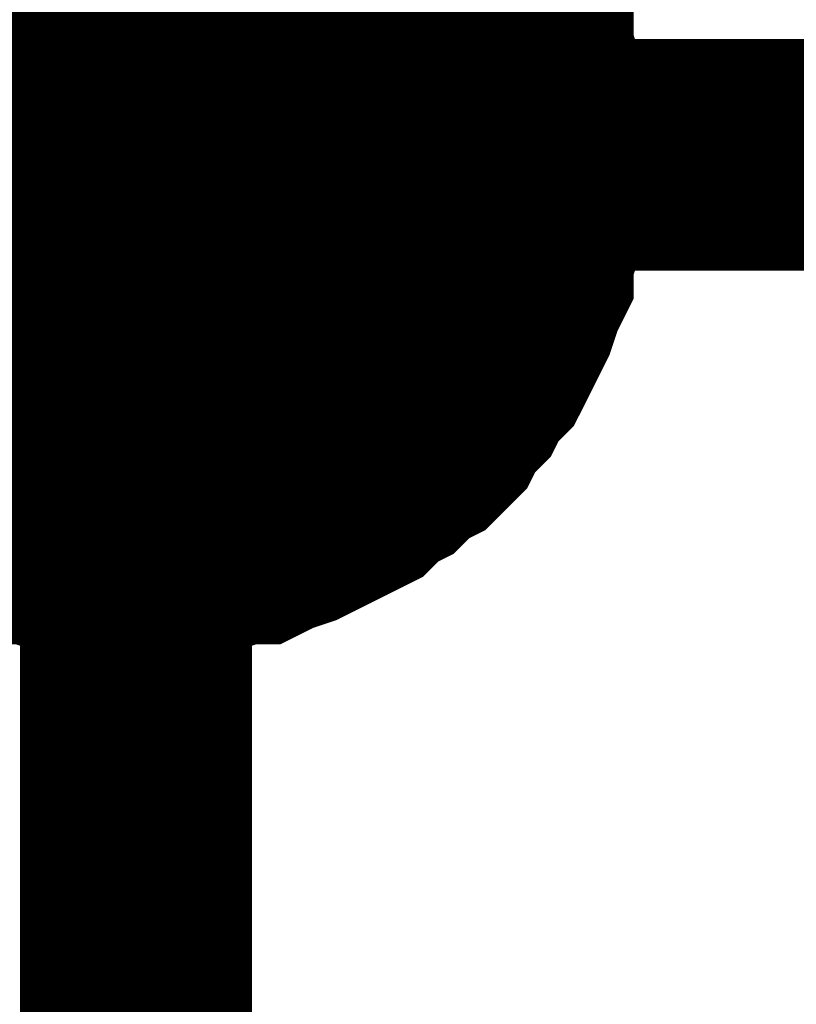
# Model space of a CAD drawing. Header units: inches. Extents: x 0 to 17, y 0 to 11.
# Tile 86 of 256: x 12.0939 to 12.1334, y 7.6564 to 7.7066. Entities that reach past the tile are written whole.
import ezdxf

# ---------------------------------------------------------------- set-up
doc = ezdxf.new("R2010")
doc.units = ezdxf.units.IN
doc.header["$MEASUREMENT"] = 0
doc.layers.add('Sheet', color=255, linetype='Continuous')

msp = doc.modelspace()

# ---------------------------------------------------------------- linework, layer by layer
at = {"layer": 'Sheet'}
for points in [[(12.799953, 7.99982, 0.0118, 0.0118, 0), (12.099813, 7.99982, 0.0118, 0.0118, 0), (12.099813, 7.899906, 0.0118, 0.0118, 0), (12.099813, 7.699683, 0.0118, 0.0118, 0), (12.099813, 7.499856, 0.0118, 0.0118, 0), (12.099813, 7.299632, 0.0118, 0.0118, 0), (12.099813, 7.099805, 0.0118, 0.0118, 0), (12.099813, 6.999892, 0.0118, 0.0118, 0), (12.099813, 6.899978, 0.0118, 0.0118, 0), (12.099813, 6.799668, 0.0118, 0.0118, 0), (12.799953, 6.799668, 0.0118, 0.0118, 0)], [(12.114879, 7.713163, 0.0118, 0.0118, 0), (12.115275, 7.71237, 0.0118, 0.0118, 0), (12.116068, 7.711577, 0.0118, 0.0118, 0), (12.116465, 7.710784, 0.0118, 0.0118, 0), (12.117257, 7.709991, 0.0118, 0.0118, 0), (12.117654, 7.709198, 0.0118, 0.0118, 0), (12.11805, 7.708405, 0.0118, 0.0118, 0), (12.118447, 7.707612, 0.0118, 0.0118, 0), (12.118843, 7.706423, 0.0118, 0.0118, 0), (12.11924, 7.70563, 0.0118, 0.0118, 0), (12.11924, 7.704837, 0.0118, 0.0118, 0), (12.119636, 7.703648, 0.0118, 0.0118, 0), (12.119636, 7.702855, 0.0118, 0.0118, 0), (12.120033, 7.701665, 0.0118, 0.0118, 0), (12.120033, 7.700872, 0.0118, 0.0118, 0), (12.120033, 7.699683, 0.0118, 0.0118, 0)], [(12.114879, 7.713163, 0.0118, 0.0118, 0), (12.115275, 7.71237, 0.0118, 0.0118, 0), (12.116068, 7.711577, 0.0118, 0.0118, 0), (12.116465, 7.710784, 0.0118, 0.0118, 0), (12.117257, 7.709991, 0.0118, 0.0118, 0), (12.117654, 7.709198, 0.0118, 0.0118, 0), (12.11805, 7.708405, 0.0118, 0.0118, 0), (12.118447, 7.707612, 0.0118, 0.0118, 0), (12.118843, 7.706423, 0.0118, 0.0118, 0), (12.11924, 7.70563, 0.0118, 0.0118, 0), (12.11924, 7.704837, 0.0118, 0.0118, 0), (12.119636, 7.703648, 0.0118, 0.0118, 0), (12.119636, 7.702855, 0.0118, 0.0118, 0), (12.120033, 7.701665, 0.0118, 0.0118, 0), (12.120033, 7.700872, 0.0118, 0.0118, 0), (12.120033, 7.699683, 0.0118, 0.0118, 0)], [(12.114879, 7.713163, 0.0118, 0.0118, 0), (12.115275, 7.71237, 0.0118, 0.0118, 0), (12.116068, 7.711577, 0.0118, 0.0118, 0), (12.116465, 7.710784, 0.0118, 0.0118, 0), (12.117257, 7.709991, 0.0118, 0.0118, 0), (12.117654, 7.709198, 0.0118, 0.0118, 0), (12.11805, 7.708405, 0.0118, 0.0118, 0), (12.118447, 7.707612, 0.0118, 0.0118, 0), (12.118843, 7.706423, 0.0118, 0.0118, 0), (12.11924, 7.70563, 0.0118, 0.0118, 0), (12.11924, 7.704837, 0.0118, 0.0118, 0), (12.119636, 7.703648, 0.0118, 0.0118, 0), (12.119636, 7.702855, 0.0118, 0.0118, 0), (12.120033, 7.701665, 0.0118, 0.0118, 0), (12.120033, 7.700872, 0.0118, 0.0118, 0), (12.120033, 7.699683, 0.0118, 0.0118, 0)], [(12.114879, 7.713163, 0.0118, 0.0118, 0), (12.115275, 7.71237, 0.0118, 0.0118, 0), (12.116068, 7.711577, 0.0118, 0.0118, 0), (12.116465, 7.710784, 0.0118, 0.0118, 0), (12.117257, 7.709991, 0.0118, 0.0118, 0), (12.117654, 7.709198, 0.0118, 0.0118, 0), (12.11805, 7.708405, 0.0118, 0.0118, 0), (12.118447, 7.707612, 0.0118, 0.0118, 0), (12.118843, 7.706423, 0.0118, 0.0118, 0), (12.11924, 7.70563, 0.0118, 0.0118, 0), (12.11924, 7.704837, 0.0118, 0.0118, 0), (12.119636, 7.703648, 0.0118, 0.0118, 0), (12.119636, 7.702855, 0.0118, 0.0118, 0), (12.120033, 7.701665, 0.0118, 0.0118, 0), (12.120033, 7.700872, 0.0118, 0.0118, 0), (12.120033, 7.699683, 0.0118, 0.0118, 0)], [(12.117654, 7.709198, 0.0039, 0.0039, 0), (12.11805, 7.708405, 0.0039, 0.0039, 0), (12.118447, 7.707612, 0.0039, 0.0039, 0), (12.118843, 7.706423, 0.0039, 0.0039, 0), (12.11924, 7.70563, 0.0039, 0.0039, 0), (12.11924, 7.704837, 0.0039, 0.0039, 0), (12.119636, 7.703648, 0.0039, 0.0039, 0), (12.119636, 7.702855, 0.0039, 0.0039, 0), (12.120033, 7.701665, 0.0039, 0.0039, 0), (12.120033, 7.700872, 0.0039, 0.0039, 0), (12.120033, 7.699683, 0.0039, 0.0039, 0)], [(12.117654, 7.709198, 0.0039, 0.0039, 0), (12.11805, 7.708405, 0.0039, 0.0039, 0), (12.118447, 7.707612, 0.0039, 0.0039, 0), (12.118843, 7.706423, 0.0039, 0.0039, 0), (12.11924, 7.70563, 0.0039, 0.0039, 0), (12.11924, 7.704837, 0.0039, 0.0039, 0), (12.119636, 7.703648, 0.0039, 0.0039, 0), (12.119636, 7.702855, 0.0039, 0.0039, 0), (12.120033, 7.701665, 0.0039, 0.0039, 0), (12.120033, 7.700872, 0.0039, 0.0039, 0), (12.120033, 7.699683, 0.0039, 0.0039, 0)], [(12.117654, 7.709198, 0.0039, 0.0039, 0), (12.11805, 7.708405, 0.0039, 0.0039, 0), (12.118447, 7.707612, 0.0039, 0.0039, 0), (12.118843, 7.706423, 0.0039, 0.0039, 0), (12.11924, 7.70563, 0.0039, 0.0039, 0), (12.11924, 7.704837, 0.0039, 0.0039, 0), (12.119636, 7.703648, 0.0039, 0.0039, 0), (12.119636, 7.702855, 0.0039, 0.0039, 0), (12.120033, 7.701665, 0.0039, 0.0039, 0), (12.120033, 7.700872, 0.0039, 0.0039, 0), (12.120033, 7.699683, 0.0039, 0.0039, 0)], [(12.117654, 7.709198, 0.0039, 0.0039, 0), (12.11805, 7.708405, 0.0039, 0.0039, 0), (12.118447, 7.707612, 0.0039, 0.0039, 0), (12.118843, 7.706423, 0.0039, 0.0039, 0), (12.11924, 7.70563, 0.0039, 0.0039, 0), (12.11924, 7.704837, 0.0039, 0.0039, 0), (12.119636, 7.703648, 0.0039, 0.0039, 0), (12.119636, 7.702855, 0.0039, 0.0039, 0), (12.120033, 7.701665, 0.0039, 0.0039, 0), (12.120033, 7.700872, 0.0039, 0.0039, 0), (12.120033, 7.699683, 0.0039, 0.0039, 0)], [(12.099813, 7.699683, 0.0118, 0.0118, 0), (12.799953, 7.699683, 0.0118, 0.0118, 0)], [(12.120033, 7.699683, 0.0118, 0.0118, 0), (12.120033, 7.698493, 0.0118, 0.0118, 0), (12.120033, 7.6977, 0.0118, 0.0118, 0), (12.119636, 7.696511, 0.0118, 0.0118, 0), (12.119636, 7.695718, 0.0118, 0.0118, 0), (12.11924, 7.694529, 0.0118, 0.0118, 0), (12.11924, 7.693736, 0.0118, 0.0118, 0), (12.118843, 7.692943, 0.0118, 0.0118, 0), (12.118447, 7.691753, 0.0118, 0.0118, 0), (12.11805, 7.69096, 0.0118, 0.0118, 0), (12.117654, 7.690167, 0.0118, 0.0118, 0), (12.117257, 7.689374, 0.0118, 0.0118, 0), (12.116465, 7.688581, 0.0118, 0.0118, 0), (12.116068, 7.687788, 0.0118, 0.0118, 0), (12.115275, 7.686995, 0.0118, 0.0118, 0), (12.114879, 7.686202, 0.0118, 0.0118, 0), (12.114086, 7.685409, 0.0118, 0.0118, 0), (12.113293, 7.685013, 0.0118, 0.0118, 0), (12.1125, 7.68422, 0.0118, 0.0118, 0), (12.111707, 7.683824, 0.0118, 0.0118, 0), (12.110914, 7.683031, 0.0118, 0.0118, 0), (12.110121, 7.682634, 0.0118, 0.0118, 0), (12.109328, 7.682238, 0.0118, 0.0118, 0), (12.108535, 7.681841, 0.0118, 0.0118, 0), (12.107743, 7.681445, 0.0118, 0.0118, 0), (12.106553, 7.681048, 0.0118, 0.0118, 0), (12.10576, 7.680652, 0.0118, 0.0118, 0), (12.104967, 7.680652, 0.0118, 0.0118, 0), (12.103778, 7.680255, 0.0118, 0.0118, 0), (12.102985, 7.680255, 0.0118, 0.0118, 0), (12.101796, 7.679859, 0.0118, 0.0118, 0), (12.101003, 7.679859, 0.0118, 0.0118, 0), (12.099813, 7.679859, 0.0118, 0.0118, 0)], [(12.120033, 7.699683, 0.0118, 0.0118, 0), (12.120033, 7.698493, 0.0118, 0.0118, 0), (12.120033, 7.6977, 0.0118, 0.0118, 0), (12.119636, 7.696511, 0.0118, 0.0118, 0), (12.119636, 7.695718, 0.0118, 0.0118, 0), (12.11924, 7.694529, 0.0118, 0.0118, 0), (12.11924, 7.693736, 0.0118, 0.0118, 0), (12.118843, 7.692943, 0.0118, 0.0118, 0), (12.118447, 7.691753, 0.0118, 0.0118, 0), (12.11805, 7.69096, 0.0118, 0.0118, 0), (12.117654, 7.690167, 0.0118, 0.0118, 0), (12.117257, 7.689374, 0.0118, 0.0118, 0), (12.116465, 7.688581, 0.0118, 0.0118, 0), (12.116068, 7.687788, 0.0118, 0.0118, 0), (12.115275, 7.686995, 0.0118, 0.0118, 0), (12.114879, 7.686202, 0.0118, 0.0118, 0), (12.114086, 7.685409, 0.0118, 0.0118, 0), (12.113293, 7.685013, 0.0118, 0.0118, 0), (12.1125, 7.68422, 0.0118, 0.0118, 0), (12.111707, 7.683824, 0.0118, 0.0118, 0), (12.110914, 7.683031, 0.0118, 0.0118, 0), (12.110121, 7.682634, 0.0118, 0.0118, 0), (12.109328, 7.682238, 0.0118, 0.0118, 0), (12.108535, 7.681841, 0.0118, 0.0118, 0), (12.107743, 7.681445, 0.0118, 0.0118, 0), (12.106553, 7.681048, 0.0118, 0.0118, 0), (12.10576, 7.680652, 0.0118, 0.0118, 0), (12.104967, 7.680652, 0.0118, 0.0118, 0), (12.103778, 7.680255, 0.0118, 0.0118, 0), (12.102985, 7.680255, 0.0118, 0.0118, 0), (12.101796, 7.679859, 0.0118, 0.0118, 0), (12.101003, 7.679859, 0.0118, 0.0118, 0), (12.099813, 7.679859, 0.0118, 0.0118, 0)], [(12.120033, 7.699683, 0.0118, 0.0118, 0), (12.120033, 7.698493, 0.0118, 0.0118, 0), (12.120033, 7.6977, 0.0118, 0.0118, 0), (12.119636, 7.696511, 0.0118, 0.0118, 0), (12.119636, 7.695718, 0.0118, 0.0118, 0), (12.11924, 7.694529, 0.0118, 0.0118, 0), (12.11924, 7.693736, 0.0118, 0.0118, 0), (12.118843, 7.692943, 0.0118, 0.0118, 0), (12.118447, 7.691753, 0.0118, 0.0118, 0), (12.11805, 7.69096, 0.0118, 0.0118, 0), (12.117654, 7.690167, 0.0118, 0.0118, 0), (12.117257, 7.689374, 0.0118, 0.0118, 0), (12.116465, 7.688581, 0.0118, 0.0118, 0), (12.116068, 7.687788, 0.0118, 0.0118, 0), (12.115275, 7.686995, 0.0118, 0.0118, 0), (12.114879, 7.686202, 0.0118, 0.0118, 0), (12.114086, 7.685409, 0.0118, 0.0118, 0), (12.113293, 7.685013, 0.0118, 0.0118, 0), (12.1125, 7.68422, 0.0118, 0.0118, 0), (12.111707, 7.683824, 0.0118, 0.0118, 0), (12.110914, 7.683031, 0.0118, 0.0118, 0), (12.110121, 7.682634, 0.0118, 0.0118, 0), (12.109328, 7.682238, 0.0118, 0.0118, 0), (12.108535, 7.681841, 0.0118, 0.0118, 0), (12.107743, 7.681445, 0.0118, 0.0118, 0), (12.106553, 7.681048, 0.0118, 0.0118, 0), (12.10576, 7.680652, 0.0118, 0.0118, 0), (12.104967, 7.680652, 0.0118, 0.0118, 0), (12.103778, 7.680255, 0.0118, 0.0118, 0), (12.102985, 7.680255, 0.0118, 0.0118, 0), (12.101796, 7.679859, 0.0118, 0.0118, 0), (12.101003, 7.679859, 0.0118, 0.0118, 0), (12.099813, 7.679859, 0.0118, 0.0118, 0)], [(12.120033, 7.699683, 0.0118, 0.0118, 0), (12.120033, 7.698493, 0.0118, 0.0118, 0), (12.120033, 7.6977, 0.0118, 0.0118, 0), (12.119636, 7.696511, 0.0118, 0.0118, 0), (12.119636, 7.695718, 0.0118, 0.0118, 0), (12.11924, 7.694529, 0.0118, 0.0118, 0), (12.11924, 7.693736, 0.0118, 0.0118, 0), (12.118843, 7.692943, 0.0118, 0.0118, 0), (12.118447, 7.691753, 0.0118, 0.0118, 0), (12.11805, 7.69096, 0.0118, 0.0118, 0), (12.117654, 7.690167, 0.0118, 0.0118, 0), (12.117257, 7.689374, 0.0118, 0.0118, 0), (12.116465, 7.688581, 0.0118, 0.0118, 0), (12.116068, 7.687788, 0.0118, 0.0118, 0), (12.115275, 7.686995, 0.0118, 0.0118, 0), (12.114879, 7.686202, 0.0118, 0.0118, 0), (12.114086, 7.685409, 0.0118, 0.0118, 0), (12.113293, 7.685013, 0.0118, 0.0118, 0), (12.1125, 7.68422, 0.0118, 0.0118, 0), (12.111707, 7.683824, 0.0118, 0.0118, 0), (12.110914, 7.683031, 0.0118, 0.0118, 0), (12.110121, 7.682634, 0.0118, 0.0118, 0), (12.109328, 7.682238, 0.0118, 0.0118, 0), (12.108535, 7.681841, 0.0118, 0.0118, 0), (12.107743, 7.681445, 0.0118, 0.0118, 0), (12.106553, 7.681048, 0.0118, 0.0118, 0), (12.10576, 7.680652, 0.0118, 0.0118, 0), (12.104967, 7.680652, 0.0118, 0.0118, 0), (12.103778, 7.680255, 0.0118, 0.0118, 0), (12.102985, 7.680255, 0.0118, 0.0118, 0), (12.101796, 7.679859, 0.0118, 0.0118, 0), (12.101003, 7.679859, 0.0118, 0.0118, 0), (12.099813, 7.679859, 0.0118, 0.0118, 0)], [(12.120033, 7.699683, 0.0118, 0.0118, 0), (12.120033, 7.699683, 0.0118, 0.0118, 0), (12.120033, 7.699683, 0.0118, 0.0118, 0), (12.120033, 7.699683, 0.0118, 0.0118, 0), (12.120033, 7.699683, 0.0118, 0.0118, 0), (12.120033, 7.699683, 0.0118, 0.0118, 0), (12.120033, 7.699683, 0.0118, 0.0118, 0), (12.120033, 7.699683, 0.0118, 0.0118, 0), (12.120033, 7.699683, 0.0118, 0.0118, 0), (12.120033, 7.699683, 0.0118, 0.0118, 0), (12.120033, 7.699683, 0.0118, 0.0118, 0), (12.120033, 7.699683, 0.0118, 0.0118, 0), (12.120033, 7.699683, 0.0118, 0.0118, 0), (12.120033, 7.699683, 0.0118, 0.0118, 0), (12.120033, 7.699683, 0.0118, 0.0118, 0), (12.120033, 7.699683, 0.0118, 0.0118, 0), (12.120033, 7.699683, 0.0118, 0.0118, 0), (12.120033, 7.699683, 0.0118, 0.0118, 0), (12.120033, 7.699683, 0.0118, 0.0118, 0), (12.120033, 7.699683, 0.0118, 0.0118, 0), (12.120033, 7.699683, 0.0118, 0.0118, 0), (12.120033, 7.699683, 0.0118, 0.0118, 0), (12.120033, 7.699683, 0.0118, 0.0118, 0), (12.120033, 7.699683, 0.0118, 0.0118, 0), (12.120033, 7.699683, 0.0118, 0.0118, 0), (12.120033, 7.699683, 0.0118, 0.0118, 0), (12.120033, 7.699683, 0.0118, 0.0118, 0), (12.120033, 7.699683, 0.0118, 0.0118, 0), (12.120033, 7.699683, 0.0118, 0.0118, 0), (12.120033, 7.699683, 0.0118, 0.0118, 0), (12.120033, 7.699683, 0.0118, 0.0118, 0), (12.120033, 7.699683, 0.0118, 0.0118, 0), (12.120033, 7.699683, 0.0118, 0.0118, 0)], [(12.120033, 7.699683, 0.0118, 0.0118, 0), (12.120033, 7.699683, 0.0118, 0.0118, 0)], [(12.120033, 7.699683, 0.0118, 0.0118, 0), (12.120033, 7.699683, 0.0118, 0.0118, 0), (12.120033, 7.699683, 0.0118, 0.0118, 0), (12.120033, 7.699683, 0.0118, 0.0118, 0), (12.120033, 7.699683, 0.0118, 0.0118, 0), (12.120033, 7.699683, 0.0118, 0.0118, 0), (12.120033, 7.699683, 0.0118, 0.0118, 0), (12.120033, 7.699683, 0.0118, 0.0118, 0), (12.120033, 7.699683, 0.0118, 0.0118, 0), (12.120033, 7.699683, 0.0118, 0.0118, 0), (12.120033, 7.699683, 0.0118, 0.0118, 0), (12.120033, 7.699683, 0.0118, 0.0118, 0), (12.120033, 7.699683, 0.0118, 0.0118, 0), (12.120033, 7.699683, 0.0118, 0.0118, 0), (12.120033, 7.699683, 0.0118, 0.0118, 0), (12.120033, 7.699683, 0.0118, 0.0118, 0), (12.120033, 7.699683, 0.0118, 0.0118, 0), (12.120033, 7.699683, 0.0118, 0.0118, 0), (12.120033, 7.699683, 0.0118, 0.0118, 0), (12.120033, 7.699683, 0.0118, 0.0118, 0), (12.120033, 7.699683, 0.0118, 0.0118, 0), (12.120033, 7.699683, 0.0118, 0.0118, 0), (12.120033, 7.699683, 0.0118, 0.0118, 0), (12.120033, 7.699683, 0.0118, 0.0118, 0), (12.120033, 7.699683, 0.0118, 0.0118, 0), (12.120033, 7.699683, 0.0118, 0.0118, 0), (12.120033, 7.699683, 0.0118, 0.0118, 0), (12.120033, 7.699683, 0.0118, 0.0118, 0), (12.120033, 7.699683, 0.0118, 0.0118, 0), (12.120033, 7.699683, 0.0118, 0.0118, 0), (12.120033, 7.699683, 0.0118, 0.0118, 0), (12.120033, 7.699683, 0.0118, 0.0118, 0), (12.120033, 7.699683, 0.0118, 0.0118, 0)], [(12.120033, 7.699683, 0.0118, 0.0118, 0), (12.120033, 7.699683, 0.0118, 0.0118, 0)], [(12.120033, 7.699683, 0.0118, 0.0118, 0), (12.120033, 7.699683, 0.0118, 0.0118, 0), (12.120033, 7.699683, 0.0118, 0.0118, 0), (12.120033, 7.699683, 0.0118, 0.0118, 0), (12.120033, 7.699683, 0.0118, 0.0118, 0), (12.120033, 7.699683, 0.0118, 0.0118, 0), (12.120033, 7.699683, 0.0118, 0.0118, 0), (12.120033, 7.699683, 0.0118, 0.0118, 0), (12.120033, 7.699683, 0.0118, 0.0118, 0), (12.120033, 7.699683, 0.0118, 0.0118, 0), (12.120033, 7.699683, 0.0118, 0.0118, 0), (12.120033, 7.699683, 0.0118, 0.0118, 0), (12.120033, 7.699683, 0.0118, 0.0118, 0), (12.120033, 7.699683, 0.0118, 0.0118, 0), (12.120033, 7.699683, 0.0118, 0.0118, 0), (12.120033, 7.699683, 0.0118, 0.0118, 0), (12.120033, 7.699683, 0.0118, 0.0118, 0), (12.120033, 7.699683, 0.0118, 0.0118, 0), (12.120033, 7.699683, 0.0118, 0.0118, 0), (12.120033, 7.699683, 0.0118, 0.0118, 0), (12.120033, 7.699683, 0.0118, 0.0118, 0), (12.120033, 7.699683, 0.0118, 0.0118, 0), (12.120033, 7.699683, 0.0118, 0.0118, 0), (12.120033, 7.699683, 0.0118, 0.0118, 0), (12.120033, 7.699683, 0.0118, 0.0118, 0), (12.120033, 7.699683, 0.0118, 0.0118, 0), (12.120033, 7.699683, 0.0118, 0.0118, 0), (12.120033, 7.699683, 0.0118, 0.0118, 0), (12.120033, 7.699683, 0.0118, 0.0118, 0), (12.120033, 7.699683, 0.0118, 0.0118, 0), (12.120033, 7.699683, 0.0118, 0.0118, 0), (12.120033, 7.699683, 0.0118, 0.0118, 0), (12.120033, 7.699683, 0.0118, 0.0118, 0)], [(12.120033, 7.699683, 0.0118, 0.0118, 0), (12.120033, 7.699683, 0.0118, 0.0118, 0)], [(12.120033, 7.699683, 0.0118, 0.0118, 0), (12.120033, 7.699683, 0.0118, 0.0118, 0), (12.120033, 7.699683, 0.0118, 0.0118, 0), (12.120033, 7.699683, 0.0118, 0.0118, 0), (12.120033, 7.699683, 0.0118, 0.0118, 0), (12.120033, 7.699683, 0.0118, 0.0118, 0), (12.120033, 7.699683, 0.0118, 0.0118, 0), (12.120033, 7.699683, 0.0118, 0.0118, 0), (12.120033, 7.699683, 0.0118, 0.0118, 0), (12.120033, 7.699683, 0.0118, 0.0118, 0), (12.120033, 7.699683, 0.0118, 0.0118, 0), (12.120033, 7.699683, 0.0118, 0.0118, 0), (12.120033, 7.699683, 0.0118, 0.0118, 0), (12.120033, 7.699683, 0.0118, 0.0118, 0), (12.120033, 7.699683, 0.0118, 0.0118, 0), (12.120033, 7.699683, 0.0118, 0.0118, 0), (12.120033, 7.699683, 0.0118, 0.0118, 0), (12.120033, 7.699683, 0.0118, 0.0118, 0), (12.120033, 7.699683, 0.0118, 0.0118, 0), (12.120033, 7.699683, 0.0118, 0.0118, 0), (12.120033, 7.699683, 0.0118, 0.0118, 0), (12.120033, 7.699683, 0.0118, 0.0118, 0), (12.120033, 7.699683, 0.0118, 0.0118, 0), (12.120033, 7.699683, 0.0118, 0.0118, 0), (12.120033, 7.699683, 0.0118, 0.0118, 0), (12.120033, 7.699683, 0.0118, 0.0118, 0), (12.120033, 7.699683, 0.0118, 0.0118, 0), (12.120033, 7.699683, 0.0118, 0.0118, 0), (12.120033, 7.699683, 0.0118, 0.0118, 0), (12.120033, 7.699683, 0.0118, 0.0118, 0), (12.120033, 7.699683, 0.0118, 0.0118, 0), (12.120033, 7.699683, 0.0118, 0.0118, 0), (12.120033, 7.699683, 0.0118, 0.0118, 0)], [(12.120033, 7.699683, 0.0118, 0.0118, 0), (12.120033, 7.699683, 0.0118, 0.0118, 0)], [(12.120033, 7.699683, 0.0039, 0.0039, 0), (12.120033, 7.698493, 0.0039, 0.0039, 0), (12.120033, 7.6977, 0.0039, 0.0039, 0), (12.119636, 7.696511, 0.0039, 0.0039, 0), (12.119636, 7.695718, 0.0039, 0.0039, 0), (12.11924, 7.694529, 0.0039, 0.0039, 0), (12.11924, 7.693736, 0.0039, 0.0039, 0), (12.118843, 7.692943, 0.0039, 0.0039, 0), (12.118447, 7.691753, 0.0039, 0.0039, 0), (12.11805, 7.69096, 0.0039, 0.0039, 0), (12.117654, 7.690167, 0.0039, 0.0039, 0), (12.117257, 7.689374, 0.0039, 0.0039, 0), (12.116465, 7.688581, 0.0039, 0.0039, 0), (12.116068, 7.687788, 0.0039, 0.0039, 0), (12.115275, 7.686995, 0.0039, 0.0039, 0), (12.114879, 7.686202, 0.0039, 0.0039, 0), (12.114086, 7.685409, 0.0039, 0.0039, 0), (12.113293, 7.685013, 0.0039, 0.0039, 0), (12.1125, 7.68422, 0.0039, 0.0039, 0), (12.111707, 7.683824, 0.0039, 0.0039, 0), (12.110914, 7.683031, 0.0039, 0.0039, 0), (12.110121, 7.682634, 0.0039, 0.0039, 0), (12.109328, 7.682238, 0.0039, 0.0039, 0), (12.108535, 7.681841, 0.0039, 0.0039, 0), (12.107743, 7.681445, 0.0039, 0.0039, 0), (12.106553, 7.681048, 0.0039, 0.0039, 0), (12.10576, 7.680652, 0.0039, 0.0039, 0), (12.104967, 7.680652, 0.0039, 0.0039, 0), (12.103778, 7.680255, 0.0039, 0.0039, 0), (12.102985, 7.680255, 0.0039, 0.0039, 0), (12.101796, 7.679859, 0.0039, 0.0039, 0), (12.101003, 7.679859, 0.0039, 0.0039, 0), (12.099813, 7.679859, 0.0039, 0.0039, 0)], [(12.120033, 7.699683, 0.0039, 0.0039, 0), (12.120033, 7.698493, 0.0039, 0.0039, 0), (12.120033, 7.6977, 0.0039, 0.0039, 0), (12.119636, 7.696511, 0.0039, 0.0039, 0), (12.119636, 7.695718, 0.0039, 0.0039, 0), (12.11924, 7.694529, 0.0039, 0.0039, 0), (12.11924, 7.693736, 0.0039, 0.0039, 0), (12.118843, 7.692943, 0.0039, 0.0039, 0), (12.118447, 7.691753, 0.0039, 0.0039, 0), (12.11805, 7.69096, 0.0039, 0.0039, 0), (12.117654, 7.690167, 0.0039, 0.0039, 0), (12.117257, 7.689374, 0.0039, 0.0039, 0), (12.116465, 7.688581, 0.0039, 0.0039, 0), (12.116068, 7.687788, 0.0039, 0.0039, 0), (12.115275, 7.686995, 0.0039, 0.0039, 0), (12.114879, 7.686202, 0.0039, 0.0039, 0), (12.114086, 7.685409, 0.0039, 0.0039, 0), (12.113293, 7.685013, 0.0039, 0.0039, 0), (12.1125, 7.68422, 0.0039, 0.0039, 0), (12.111707, 7.683824, 0.0039, 0.0039, 0), (12.110914, 7.683031, 0.0039, 0.0039, 0), (12.110121, 7.682634, 0.0039, 0.0039, 0), (12.109328, 7.682238, 0.0039, 0.0039, 0), (12.108535, 7.681841, 0.0039, 0.0039, 0), (12.107743, 7.681445, 0.0039, 0.0039, 0), (12.106553, 7.681048, 0.0039, 0.0039, 0), (12.10576, 7.680652, 0.0039, 0.0039, 0), (12.104967, 7.680652, 0.0039, 0.0039, 0), (12.103778, 7.680255, 0.0039, 0.0039, 0), (12.102985, 7.680255, 0.0039, 0.0039, 0), (12.101796, 7.679859, 0.0039, 0.0039, 0), (12.101003, 7.679859, 0.0039, 0.0039, 0), (12.099813, 7.679859, 0.0039, 0.0039, 0)], [(12.120033, 7.699683, 0.0039, 0.0039, 0), (12.120033, 7.698493, 0.0039, 0.0039, 0), (12.120033, 7.6977, 0.0039, 0.0039, 0), (12.119636, 7.696511, 0.0039, 0.0039, 0), (12.119636, 7.695718, 0.0039, 0.0039, 0), (12.11924, 7.694529, 0.0039, 0.0039, 0), (12.11924, 7.693736, 0.0039, 0.0039, 0), (12.118843, 7.692943, 0.0039, 0.0039, 0), (12.118447, 7.691753, 0.0039, 0.0039, 0), (12.11805, 7.69096, 0.0039, 0.0039, 0), (12.117654, 7.690167, 0.0039, 0.0039, 0), (12.117257, 7.689374, 0.0039, 0.0039, 0), (12.116465, 7.688581, 0.0039, 0.0039, 0), (12.116068, 7.687788, 0.0039, 0.0039, 0), (12.115275, 7.686995, 0.0039, 0.0039, 0), (12.114879, 7.686202, 0.0039, 0.0039, 0), (12.114086, 7.685409, 0.0039, 0.0039, 0), (12.113293, 7.685013, 0.0039, 0.0039, 0), (12.1125, 7.68422, 0.0039, 0.0039, 0), (12.111707, 7.683824, 0.0039, 0.0039, 0), (12.110914, 7.683031, 0.0039, 0.0039, 0), (12.110121, 7.682634, 0.0039, 0.0039, 0), (12.109328, 7.682238, 0.0039, 0.0039, 0), (12.108535, 7.681841, 0.0039, 0.0039, 0), (12.107743, 7.681445, 0.0039, 0.0039, 0), (12.106553, 7.681048, 0.0039, 0.0039, 0), (12.10576, 7.680652, 0.0039, 0.0039, 0), (12.104967, 7.680652, 0.0039, 0.0039, 0), (12.103778, 7.680255, 0.0039, 0.0039, 0), (12.102985, 7.680255, 0.0039, 0.0039, 0), (12.101796, 7.679859, 0.0039, 0.0039, 0), (12.101003, 7.679859, 0.0039, 0.0039, 0), (12.099813, 7.679859, 0.0039, 0.0039, 0)], [(12.120033, 7.699683, 0.0039, 0.0039, 0), (12.120033, 7.698493, 0.0039, 0.0039, 0), (12.120033, 7.6977, 0.0039, 0.0039, 0), (12.119636, 7.696511, 0.0039, 0.0039, 0), (12.119636, 7.695718, 0.0039, 0.0039, 0), (12.11924, 7.694529, 0.0039, 0.0039, 0), (12.11924, 7.693736, 0.0039, 0.0039, 0), (12.118843, 7.692943, 0.0039, 0.0039, 0), (12.118447, 7.691753, 0.0039, 0.0039, 0), (12.11805, 7.69096, 0.0039, 0.0039, 0), (12.117654, 7.690167, 0.0039, 0.0039, 0), (12.117257, 7.689374, 0.0039, 0.0039, 0), (12.116465, 7.688581, 0.0039, 0.0039, 0), (12.116068, 7.687788, 0.0039, 0.0039, 0), (12.115275, 7.686995, 0.0039, 0.0039, 0), (12.114879, 7.686202, 0.0039, 0.0039, 0), (12.114086, 7.685409, 0.0039, 0.0039, 0), (12.113293, 7.685013, 0.0039, 0.0039, 0), (12.1125, 7.68422, 0.0039, 0.0039, 0), (12.111707, 7.683824, 0.0039, 0.0039, 0), (12.110914, 7.683031, 0.0039, 0.0039, 0), (12.110121, 7.682634, 0.0039, 0.0039, 0), (12.109328, 7.682238, 0.0039, 0.0039, 0), (12.108535, 7.681841, 0.0039, 0.0039, 0), (12.107743, 7.681445, 0.0039, 0.0039, 0), (12.106553, 7.681048, 0.0039, 0.0039, 0), (12.10576, 7.680652, 0.0039, 0.0039, 0), (12.104967, 7.680652, 0.0039, 0.0039, 0), (12.103778, 7.680255, 0.0039, 0.0039, 0), (12.102985, 7.680255, 0.0039, 0.0039, 0), (12.101796, 7.679859, 0.0039, 0.0039, 0), (12.101003, 7.679859, 0.0039, 0.0039, 0), (12.099813, 7.679859, 0.0039, 0.0039, 0)], [(12.120033, 7.699683, 0.0039, 0.0039, 0), (12.120033, 7.699683, 0.0039, 0.0039, 0), (12.120033, 7.699683, 0.0039, 0.0039, 0), (12.120033, 7.699683, 0.0039, 0.0039, 0), (12.120033, 7.699683, 0.0039, 0.0039, 0), (12.120033, 7.699683, 0.0039, 0.0039, 0), (12.120033, 7.699683, 0.0039, 0.0039, 0), (12.120033, 7.699683, 0.0039, 0.0039, 0), (12.120033, 7.699683, 0.0039, 0.0039, 0), (12.120033, 7.699683, 0.0039, 0.0039, 0), (12.120033, 7.699683, 0.0039, 0.0039, 0), (12.120033, 7.699683, 0.0039, 0.0039, 0), (12.120033, 7.699683, 0.0039, 0.0039, 0), (12.120033, 7.699683, 0.0039, 0.0039, 0), (12.120033, 7.699683, 0.0039, 0.0039, 0), (12.120033, 7.699683, 0.0039, 0.0039, 0), (12.120033, 7.699683, 0.0039, 0.0039, 0), (12.120033, 7.699683, 0.0039, 0.0039, 0), (12.120033, 7.699683, 0.0039, 0.0039, 0), (12.120033, 7.699683, 0.0039, 0.0039, 0), (12.120033, 7.699683, 0.0039, 0.0039, 0), (12.120033, 7.699683, 0.0039, 0.0039, 0), (12.120033, 7.699683, 0.0039, 0.0039, 0), (12.120033, 7.699683, 0.0039, 0.0039, 0), (12.120033, 7.699683, 0.0039, 0.0039, 0), (12.120033, 7.699683, 0.0039, 0.0039, 0), (12.120033, 7.699683, 0.0039, 0.0039, 0), (12.120033, 7.699683, 0.0039, 0.0039, 0), (12.120033, 7.699683, 0.0039, 0.0039, 0), (12.120033, 7.699683, 0.0039, 0.0039, 0), (12.120033, 7.699683, 0.0039, 0.0039, 0), (12.120033, 7.699683, 0.0039, 0.0039, 0), (12.120033, 7.699683, 0.0039, 0.0039, 0)], [(12.120033, 7.699683, 0.0039, 0.0039, 0), (12.120033, 7.699683, 0.0039, 0.0039, 0)], [(12.120033, 7.699683, 0.0039, 0.0039, 0), (12.120033, 7.699683, 0.0039, 0.0039, 0), (12.120033, 7.699683, 0.0039, 0.0039, 0), (12.120033, 7.699683, 0.0039, 0.0039, 0), (12.120033, 7.699683, 0.0039, 0.0039, 0), (12.120033, 7.699683, 0.0039, 0.0039, 0), (12.120033, 7.699683, 0.0039, 0.0039, 0), (12.120033, 7.699683, 0.0039, 0.0039, 0), (12.120033, 7.699683, 0.0039, 0.0039, 0), (12.120033, 7.699683, 0.0039, 0.0039, 0), (12.120033, 7.699683, 0.0039, 0.0039, 0), (12.120033, 7.699683, 0.0039, 0.0039, 0), (12.120033, 7.699683, 0.0039, 0.0039, 0), (12.120033, 7.699683, 0.0039, 0.0039, 0), (12.120033, 7.699683, 0.0039, 0.0039, 0), (12.120033, 7.699683, 0.0039, 0.0039, 0), (12.120033, 7.699683, 0.0039, 0.0039, 0), (12.120033, 7.699683, 0.0039, 0.0039, 0), (12.120033, 7.699683, 0.0039, 0.0039, 0), (12.120033, 7.699683, 0.0039, 0.0039, 0), (12.120033, 7.699683, 0.0039, 0.0039, 0), (12.120033, 7.699683, 0.0039, 0.0039, 0), (12.120033, 7.699683, 0.0039, 0.0039, 0), (12.120033, 7.699683, 0.0039, 0.0039, 0), (12.120033, 7.699683, 0.0039, 0.0039, 0), (12.120033, 7.699683, 0.0039, 0.0039, 0), (12.120033, 7.699683, 0.0039, 0.0039, 0), (12.120033, 7.699683, 0.0039, 0.0039, 0), (12.120033, 7.699683, 0.0039, 0.0039, 0), (12.120033, 7.699683, 0.0039, 0.0039, 0), (12.120033, 7.699683, 0.0039, 0.0039, 0), (12.120033, 7.699683, 0.0039, 0.0039, 0), (12.120033, 7.699683, 0.0039, 0.0039, 0)], [(12.120033, 7.699683, 0.0039, 0.0039, 0), (12.120033, 7.699683, 0.0039, 0.0039, 0)], [(12.120033, 7.699683, 0.0039, 0.0039, 0), (12.120033, 7.699683, 0.0039, 0.0039, 0), (12.120033, 7.699683, 0.0039, 0.0039, 0), (12.120033, 7.699683, 0.0039, 0.0039, 0), (12.120033, 7.699683, 0.0039, 0.0039, 0), (12.120033, 7.699683, 0.0039, 0.0039, 0), (12.120033, 7.699683, 0.0039, 0.0039, 0), (12.120033, 7.699683, 0.0039, 0.0039, 0), (12.120033, 7.699683, 0.0039, 0.0039, 0), (12.120033, 7.699683, 0.0039, 0.0039, 0), (12.120033, 7.699683, 0.0039, 0.0039, 0), (12.120033, 7.699683, 0.0039, 0.0039, 0), (12.120033, 7.699683, 0.0039, 0.0039, 0), (12.120033, 7.699683, 0.0039, 0.0039, 0), (12.120033, 7.699683, 0.0039, 0.0039, 0), (12.120033, 7.699683, 0.0039, 0.0039, 0), (12.120033, 7.699683, 0.0039, 0.0039, 0), (12.120033, 7.699683, 0.0039, 0.0039, 0), (12.120033, 7.699683, 0.0039, 0.0039, 0), (12.120033, 7.699683, 0.0039, 0.0039, 0), (12.120033, 7.699683, 0.0039, 0.0039, 0), (12.120033, 7.699683, 0.0039, 0.0039, 0), (12.120033, 7.699683, 0.0039, 0.0039, 0), (12.120033, 7.699683, 0.0039, 0.0039, 0), (12.120033, 7.699683, 0.0039, 0.0039, 0), (12.120033, 7.699683, 0.0039, 0.0039, 0), (12.120033, 7.699683, 0.0039, 0.0039, 0), (12.120033, 7.699683, 0.0039, 0.0039, 0), (12.120033, 7.699683, 0.0039, 0.0039, 0), (12.120033, 7.699683, 0.0039, 0.0039, 0), (12.120033, 7.699683, 0.0039, 0.0039, 0), (12.120033, 7.699683, 0.0039, 0.0039, 0), (12.120033, 7.699683, 0.0039, 0.0039, 0)], [(12.120033, 7.699683, 0.0039, 0.0039, 0), (12.120033, 7.699683, 0.0039, 0.0039, 0)], [(12.120033, 7.699683, 0.0039, 0.0039, 0), (12.120033, 7.699683, 0.0039, 0.0039, 0), (12.120033, 7.699683, 0.0039, 0.0039, 0), (12.120033, 7.699683, 0.0039, 0.0039, 0), (12.120033, 7.699683, 0.0039, 0.0039, 0), (12.120033, 7.699683, 0.0039, 0.0039, 0), (12.120033, 7.699683, 0.0039, 0.0039, 0), (12.120033, 7.699683, 0.0039, 0.0039, 0), (12.120033, 7.699683, 0.0039, 0.0039, 0), (12.120033, 7.699683, 0.0039, 0.0039, 0), (12.120033, 7.699683, 0.0039, 0.0039, 0), (12.120033, 7.699683, 0.0039, 0.0039, 0), (12.120033, 7.699683, 0.0039, 0.0039, 0), (12.120033, 7.699683, 0.0039, 0.0039, 0), (12.120033, 7.699683, 0.0039, 0.0039, 0), (12.120033, 7.699683, 0.0039, 0.0039, 0), (12.120033, 7.699683, 0.0039, 0.0039, 0), (12.120033, 7.699683, 0.0039, 0.0039, 0), (12.120033, 7.699683, 0.0039, 0.0039, 0), (12.120033, 7.699683, 0.0039, 0.0039, 0), (12.120033, 7.699683, 0.0039, 0.0039, 0), (12.120033, 7.699683, 0.0039, 0.0039, 0), (12.120033, 7.699683, 0.0039, 0.0039, 0), (12.120033, 7.699683, 0.0039, 0.0039, 0), (12.120033, 7.699683, 0.0039, 0.0039, 0), (12.120033, 7.699683, 0.0039, 0.0039, 0), (12.120033, 7.699683, 0.0039, 0.0039, 0), (12.120033, 7.699683, 0.0039, 0.0039, 0), (12.120033, 7.699683, 0.0039, 0.0039, 0), (12.120033, 7.699683, 0.0039, 0.0039, 0), (12.120033, 7.699683, 0.0039, 0.0039, 0), (12.120033, 7.699683, 0.0039, 0.0039, 0), (12.120033, 7.699683, 0.0039, 0.0039, 0)], [(12.120033, 7.699683, 0.0039, 0.0039, 0), (12.120033, 7.699683, 0.0039, 0.0039, 0)], [(12.099813, 7.679859, 0.0118, 0.0118, 0), (12.098624, 7.679859, 0.0118, 0.0118, 0), (12.097831, 7.679859, 0.0118, 0.0118, 0), (12.096642, 7.680255, 0.0118, 0.0118, 0), (12.095849, 7.680255, 0.0118, 0.0118, 0), (12.09466, 7.680652, 0.0118, 0.0118, 0), (12.093867, 7.680652, 0.0118, 0.0118, 0), (12.093074, 7.681048, 0.0118, 0.0118, 0), (12.091884, 7.681445, 0.0118, 0.0118, 0), (12.091091, 7.681841, 0.0118, 0.0118, 0), (12.090299, 7.682238, 0.0118, 0.0118, 0), (12.089506, 7.682634, 0.0118, 0.0118, 0), (12.088713, 7.683031, 0.0118, 0.0118, 0), (12.08792, 7.683824, 0.0118, 0.0118, 0)], [(12.099813, 7.679859, 0.0118, 0.0118, 0), (12.098624, 7.679859, 0.0118, 0.0118, 0), (12.097831, 7.679859, 0.0118, 0.0118, 0), (12.096642, 7.680255, 0.0118, 0.0118, 0), (12.095849, 7.680255, 0.0118, 0.0118, 0), (12.09466, 7.680652, 0.0118, 0.0118, 0), (12.093867, 7.680652, 0.0118, 0.0118, 0), (12.093074, 7.681048, 0.0118, 0.0118, 0), (12.091884, 7.681445, 0.0118, 0.0118, 0), (12.091091, 7.681841, 0.0118, 0.0118, 0), (12.090299, 7.682238, 0.0118, 0.0118, 0), (12.089506, 7.682634, 0.0118, 0.0118, 0), (12.088713, 7.683031, 0.0118, 0.0118, 0), (12.08792, 7.683824, 0.0118, 0.0118, 0)], [(12.099813, 7.679859, 0.0118, 0.0118, 0), (12.098624, 7.679859, 0.0118, 0.0118, 0), (12.097831, 7.679859, 0.0118, 0.0118, 0), (12.096642, 7.680255, 0.0118, 0.0118, 0), (12.095849, 7.680255, 0.0118, 0.0118, 0), (12.09466, 7.680652, 0.0118, 0.0118, 0), (12.093867, 7.680652, 0.0118, 0.0118, 0), (12.093074, 7.681048, 0.0118, 0.0118, 0), (12.091884, 7.681445, 0.0118, 0.0118, 0), (12.091091, 7.681841, 0.0118, 0.0118, 0), (12.090299, 7.682238, 0.0118, 0.0118, 0), (12.089506, 7.682634, 0.0118, 0.0118, 0), (12.088713, 7.683031, 0.0118, 0.0118, 0), (12.08792, 7.683824, 0.0118, 0.0118, 0)], [(12.099813, 7.679859, 0.0118, 0.0118, 0), (12.098624, 7.679859, 0.0118, 0.0118, 0), (12.097831, 7.679859, 0.0118, 0.0118, 0), (12.096642, 7.680255, 0.0118, 0.0118, 0), (12.095849, 7.680255, 0.0118, 0.0118, 0), (12.09466, 7.680652, 0.0118, 0.0118, 0), (12.093867, 7.680652, 0.0118, 0.0118, 0), (12.093074, 7.681048, 0.0118, 0.0118, 0), (12.091884, 7.681445, 0.0118, 0.0118, 0), (12.091091, 7.681841, 0.0118, 0.0118, 0), (12.090299, 7.682238, 0.0118, 0.0118, 0), (12.089506, 7.682634, 0.0118, 0.0118, 0), (12.088713, 7.683031, 0.0118, 0.0118, 0), (12.08792, 7.683824, 0.0118, 0.0118, 0)], [(12.099813, 7.679859, 0.0039, 0.0039, 0), (12.098624, 7.679859, 0.0039, 0.0039, 0), (12.097831, 7.679859, 0.0039, 0.0039, 0), (12.096642, 7.680255, 0.0039, 0.0039, 0), (12.095849, 7.680255, 0.0039, 0.0039, 0), (12.09466, 7.680652, 0.0039, 0.0039, 0), (12.093867, 7.680652, 0.0039, 0.0039, 0), (12.093074, 7.681048, 0.0039, 0.0039, 0), (12.091884, 7.681445, 0.0039, 0.0039, 0)], [(12.099813, 7.679859, 0.0039, 0.0039, 0), (12.098624, 7.679859, 0.0039, 0.0039, 0), (12.097831, 7.679859, 0.0039, 0.0039, 0), (12.096642, 7.680255, 0.0039, 0.0039, 0), (12.095849, 7.680255, 0.0039, 0.0039, 0), (12.09466, 7.680652, 0.0039, 0.0039, 0), (12.093867, 7.680652, 0.0039, 0.0039, 0), (12.093074, 7.681048, 0.0039, 0.0039, 0), (12.091884, 7.681445, 0.0039, 0.0039, 0)], [(12.099813, 7.679859, 0.0039, 0.0039, 0), (12.098624, 7.679859, 0.0039, 0.0039, 0), (12.097831, 7.679859, 0.0039, 0.0039, 0), (12.096642, 7.680255, 0.0039, 0.0039, 0), (12.095849, 7.680255, 0.0039, 0.0039, 0), (12.09466, 7.680652, 0.0039, 0.0039, 0), (12.093867, 7.680652, 0.0039, 0.0039, 0), (12.093074, 7.681048, 0.0039, 0.0039, 0), (12.091884, 7.681445, 0.0039, 0.0039, 0)], [(12.099813, 7.679859, 0.0039, 0.0039, 0), (12.098624, 7.679859, 0.0039, 0.0039, 0), (12.097831, 7.679859, 0.0039, 0.0039, 0), (12.096642, 7.680255, 0.0039, 0.0039, 0), (12.095849, 7.680255, 0.0039, 0.0039, 0), (12.09466, 7.680652, 0.0039, 0.0039, 0), (12.093867, 7.680652, 0.0039, 0.0039, 0), (12.093074, 7.681048, 0.0039, 0.0039, 0), (12.091884, 7.681445, 0.0039, 0.0039, 0)]]:
    msp.add_lwpolyline(points, format="xyseb", dxfattribs=at)
msp.add_lwpolyline([(12.09, 7.7, 0.02, 0.02, 1), (12.11, 7.7, 0.02, 0.02, 1)], format="xyseb", close=True, dxfattribs=at)

doc.saveas('drawing.dxf')
